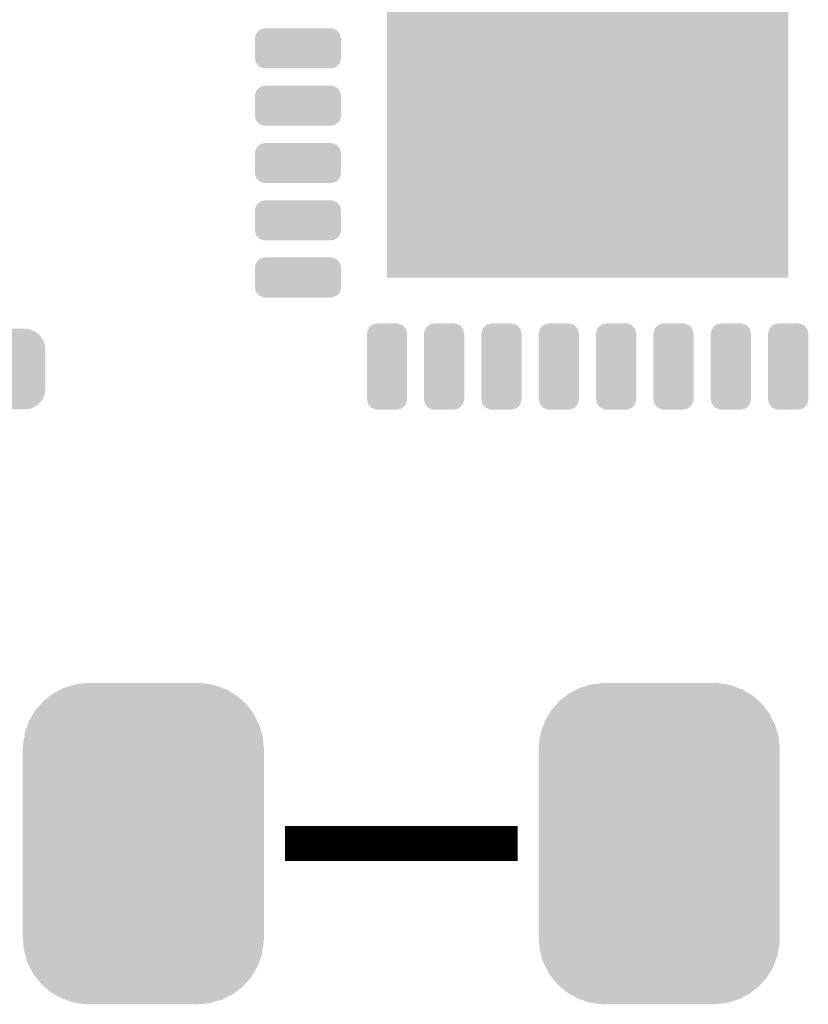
# Model space of a CAD drawing. Extents: x -9 to 122, y -9 to 65.
# Tile 238 of 256: x 80.53 to 87.41, y 38.02 to 46.61. Entities that reach past the tile are written whole.
import ezdxf

# ---------------------------------------------------------------- set-up
doc = ezdxf.new("R2010")
doc.units = 0
doc.layers.get('0').update_dxf_attribs({"linetype": 'CONTINUOUS'})
doc.layers.add('CLICKER_4_FOR_R7FA4M2A_V100_GTO', color=12, linetype='CONTINUOUS')
doc.layers.add('CLICKER_4_FOR_R7FA4M2A_V100_GTS', color=13, linetype='CONTINUOUS')

# ---------------------------------------------------------------- blocks, each defined once
blk = doc.blocks.new('CUSTOM_171')
for points in [[(-0.268438, 0.342124), (-0.233628, 0.347838), (0.2622, 0.342124), (0.247972, 0.347838)], [(-0.233628, 0.347838), (-0.20955, 0.35179), (0.247972, 0.347838), (0.20955, 0.35179)], [(-0.37475, 0.234078), (-0.360486, 0.26887), (0.377262, 0.234078), (0.357822, 0.26887)], [(-0.360486, 0.26887), (-0.34504, 0.286174), (0.357822, 0.26887), (0.348152, 0.286174)], [(-0.34504, 0.286174), (-0.320744, 0.31339), (0.348152, 0.286174), (0.317222, 0.31339)], [(-0.320744, 0.31339), (-0.298526, 0.325596), (0.317222, 0.31339), (0.30335, 0.325596)], [(-0.298526, 0.325596), (-0.268438, 0.342124), (0.30335, 0.325596), (0.2622, 0.342124)], [(-0.38735, 0.17526), (-0.383124, 0.213652), (0.38735, 0.17526), (0.380766, 0.213652)], [(-0.38608, 0.154124), (-0.38735, 0.17526), (0.38608, 0.154124), (0.38735, 0.17526)], [(-0.383124, 0.213652), (-0.37475, 0.234078), (0.380766, 0.213652), (0.377262, 0.234078)], [(-0.38608, -0.154124), (-0.38608, 0.154124), (0.38608, -0.154124), (0.38608, 0.154124)], [(-0.38735, -0.17526), (-0.38608, -0.154124), (0.38735, -0.17526), (0.38608, -0.154124)], [(-0.380764, -0.213652), (-0.38735, -0.17526), (0.383124, -0.213652), (0.38735, -0.17526)], [(-0.377262, -0.234078), (-0.380764, -0.213652), (0.374748, -0.234078), (0.383124, -0.213652)], [(-0.35782, -0.26887), (-0.377262, -0.234078), (0.360486, -0.26887), (0.374748, -0.234078)], [(-0.348152, -0.286174), (-0.35782, -0.26887), (0.345038, -0.286174), (0.360486, -0.26887)], [(-0.31722, -0.31339), (-0.348152, -0.286174), (0.320744, -0.31339), (0.345038, -0.286174)], [(-0.30335, -0.325596), (-0.31722, -0.31339), (0.298524, -0.325596), (0.320744, -0.31339)], [(-0.262198, -0.342124), (-0.30335, -0.325596), (0.268438, -0.342124), (0.298524, -0.325596)], [(-0.247972, -0.347838), (-0.262198, -0.342124), (0.233626, -0.347838), (0.268438, -0.342124)], [(-0.20955, -0.35179), (-0.247972, -0.347838), (0.20955, -0.35179), (0.233626, -0.347838)]]:
    blk.add_solid(points)
blk = doc.blocks.new('CUSTOM_178')
for points in [[(-0.686484, 1.361884), (-0.61263, 1.383258), (0.679626, 1.361884), (0.62109, 1.383258)], [(-0.61263, 1.383258), (-0.582624, 1.391942), (0.62109, 1.383258), (0.568058, 1.391942)], [(-0.582624, 1.391942), (-0.489316, 1.40073), (0.568058, 1.391942), (0.51439, 1.40073)], [(-0.489316, 1.40073), (-0.47498, 1.40208), (0.51439, 1.40073), (0.47498, 1.40208)], [(-0.868502, 1.246906), (-0.811658, 1.290778), (0.864958, 1.246906), (0.815506, 1.290778)], [(-0.811658, 1.290778), (-0.782908, 1.312966), (0.815506, 1.290778), (0.778316, 1.312966)], [(-0.782908, 1.312966), (-0.717456, 1.346172), (0.778316, 1.312966), (0.722654, 1.346172)], [(-0.717456, 1.346172), (-0.686484, 1.361884), (0.722654, 1.346172), (0.679626, 1.361884)], [(-0.940258, 1.166026), (-0.893242, 1.219022), (0.937288, 1.166026), (0.896386, 1.219022)], [(-0.893242, 1.219022), (-0.868502, 1.246906), (0.896386, 1.219022), (0.864958, 1.246906)], [(-0.995652, 1.073174), (-0.959706, 1.133428), (0.993016, 1.073174), (0.962446, 1.133428)], [(-0.959706, 1.133428), (-0.940258, 1.166026), (0.962446, 1.133428), (0.937288, 1.166026)], [(-1.032738, 0.97161), (-1.00886, 1.037004), (1.03029, 0.97161), (1.011364, 1.037004)], [(-1.00886, 1.037004), (-0.995652, 1.073174), (1.011364, 1.037004), (0.993016, 1.073174)], [(-1.039038, 0.933144), (-1.032738, 0.97161), (1.041422, 0.933144), (1.03029, 0.97161)], [(-1.05156, 0.8255), (-1.05021, 0.86491), (1.05156, 0.8255), (1.04785, 0.86491)], [(-1.05021, 0.86491), (-1.039038, 0.933144), (1.04785, 0.86491), (1.041422, 0.933144)], [(-1.05156, -0.8255), (-1.05156, 0.8255), (1.05156, -0.8255), (1.05156, 0.8255)], [(-1.047848, -0.86491), (-1.05156, -0.8255), (1.05021, -0.86491), (1.05156, -0.8255)], [(-1.041422, -0.933144), (-1.047848, -0.86491), (1.039036, -0.933144), (1.05021, -0.86491)], [(-1.030288, -0.97161), (-1.041422, -0.933144), (1.032738, -0.97161), (1.039036, -0.933144)], [(-1.011364, -1.037004), (-1.030288, -0.97161), (1.008858, -1.037004), (1.032738, -0.97161)], [(-0.993014, -1.073174), (-1.011364, -1.037004), (0.995652, -1.073174), (1.008858, -1.037004)], [(-0.962446, -1.133428), (-0.993014, -1.073174), (0.959704, -1.133428), (0.995652, -1.073174)], [(-0.937286, -1.166026), (-0.962446, -1.133428), (0.940258, -1.166026), (0.959704, -1.133428)], [(-0.896386, -1.219022), (-0.937286, -1.166026), (0.89324, -1.219022), (0.940258, -1.166026)], [(-0.864956, -1.246906), (-0.896386, -1.219022), (0.868502, -1.246906), (0.89324, -1.219022)], [(-0.815506, -1.290778), (-0.864956, -1.246906), (0.811656, -1.290778), (0.868502, -1.246906)], [(-0.778314, -1.312966), (-0.815506, -1.290778), (0.782908, -1.312966), (0.811656, -1.290778)], [(-0.722654, -1.346172), (-0.778314, -1.312966), (0.717454, -1.346172), (0.782908, -1.312966)], [(-0.679624, -1.361884), (-0.722654, -1.346172), (0.686484, -1.361884), (0.717454, -1.346172)], [(-0.62109, -1.383258), (-0.679624, -1.361884), (0.612628, -1.383258), (0.686484, -1.361884)], [(-0.568056, -1.391942), (-0.62109, -1.383258), (0.582624, -1.391942), (0.612628, -1.383258)], [(-0.51439, -1.40073), (-0.568056, -1.391942), (0.489314, -1.40073), (0.582624, -1.391942)], [(-0.47498, -1.40208), (-0.51439, -1.40073), (0.47498, -1.40208), (0.489314, -1.40073)]]:
    blk.add_solid(points)
blk = doc.blocks.new('CUSTOM_204')
for points in [[(-0.159832, 0.337072), (-0.13463, 0.359772), (0.157318, 0.337072), (0.137454, 0.359772)], [(-0.13463, 0.359772), (-0.128476, 0.365314), (0.137454, 0.359772), (0.123282, 0.365314)], [(-0.128476, 0.365314), (-0.090634, 0.37514), (0.123282, 0.365314), (0.098152, 0.37514)], [(-0.090634, 0.37514), (-0.08763, 0.37592), (0.098152, 0.37514), (0.08763, 0.37592)], [(-0.17526, 0.28702), (-0.174634, 0.297552), (0.17526, 0.28702), (0.172688, 0.297552)], [(-0.17526, -0.28702), (-0.17526, 0.28702), (0.17526, -0.28702), (0.17526, 0.28702)], [(-0.174634, 0.297552), (-0.163226, 0.328014), (0.172688, 0.297552), (0.165244, 0.328014)], [(-0.163226, 0.328014), (-0.159832, 0.337072), (0.165244, 0.328014), (0.157318, 0.337072)], [(-0.172686, -0.297552), (-0.17526, -0.28702), (0.174634, -0.297552), (0.17526, -0.28702)], [(-0.165244, -0.328014), (-0.172686, -0.297552), (0.163224, -0.328014), (0.174634, -0.297552)], [(-0.157316, -0.337072), (-0.165244, -0.328014), (0.159832, -0.337072), (0.163224, -0.328014)], [(-0.137454, -0.359772), (-0.157316, -0.337072), (0.134628, -0.359772), (0.159832, -0.337072)], [(-0.12328, -0.365314), (-0.137454, -0.359772), (0.128476, -0.365314), (0.134628, -0.359772)], [(-0.098152, -0.37514), (-0.12328, -0.365314), (0.090632, -0.37514), (0.128476, -0.365314)], [(-0.08763, -0.37592), (-0.098152, -0.37514), (0.08763, -0.37592), (0.090632, -0.37514)]]:
    blk.add_solid(points)
blk = doc.blocks.new('CUSTOM_205')
for points in [[(-0.328014, 0.165062), (-0.28883, 0.174634), (0.323114, 0.165062), (0.297558, 0.174634)], [(-0.28883, 0.174634), (-0.28702, 0.175076), (0.297558, 0.174634), (0.290118, 0.175076)], [(-0.28702, 0.175076), (-0.28702, 0.17526), (0.290118, 0.175076), (0.28702, 0.17526)], [(-0.37592, 0.08763), (-0.375146, 0.097974), (0.37592, 0.08763), (0.373236, 0.097974)], [(-0.37592, 0.08636), (-0.37592, 0.08763), (0.37592, 0.08636), (0.37592, 0.08763)], [(-0.37592, -0.08636), (-0.37592, 0.08636), (0.37592, -0.08636), (0.37592, 0.08636)], [(-0.375146, 0.097974), (-0.363218, 0.128474), (0.373236, 0.097974), (0.365318, 0.128474)], [(-0.363218, 0.128474), (-0.359774, 0.137276), (0.365318, 0.128474), (0.357392, 0.137276)], [(-0.359774, 0.137276), (-0.333994, 0.159832), (0.357392, 0.137276), (0.337076, 0.159832)], [(-0.333994, 0.159832), (-0.328014, 0.165062), (0.337076, 0.159832), (0.323114, 0.165062)], [(-0.37592, -0.08763), (-0.37592, -0.08636), (0.37592, -0.08763), (0.37592, -0.08636)], [(-0.373162, -0.09816), (-0.37592, -0.08763), (0.37514, -0.09816), (0.37592, -0.08763)], [(-0.365232, -0.128452), (-0.373162, -0.09816), (0.363292, -0.128452), (0.37514, -0.09816)], [(-0.357084, -0.13746), (-0.365232, -0.128452), (0.35977, -0.13746), (0.363292, -0.128452)], [(-0.336924, -0.15975), (-0.357084, -0.13746), (0.334292, -0.15975), (0.35977, -0.13746)], [(-0.322154, -0.165246), (-0.336924, -0.15975), (0.328012, -0.165246), (0.334292, -0.15975)], [(-0.297376, -0.174468), (-0.322154, -0.165246), (0.290262, -0.174468), (0.328012, -0.165246)], [(-0.28702, -0.175076), (-0.297376, -0.174468), (0.287772, -0.175076), (0.290262, -0.174468)], [(-0.28702, -0.17526), (-0.28702, -0.175076), (0.28702, -0.17526), (0.287772, -0.175076)]]:
    blk.add_solid(points)
blk = doc.blocks.new('SQUARE_206')
blk.add_solid([(1.75133, 1.75133), (1.75133, -1.75133), (-1.75133, 1.75133), (-1.75133, -1.75133)])

msp = doc.modelspace()

# ---------------------------------------------------------------- linework, layer by layer
at = {"layer": 'CLICKER_4_FOR_R7FA4M2A_V100_GTO', "const_width": 0.3048}
msp.add_lwpolyline([(82.83956, 39.4208), (84.87156, 39.4208)], dxfattribs=at)

# ---------------------------------------------------------------- block references
at = {"layer": 'CLICKER_4_FOR_R7FA4M2A_V100_GTS'}
for name, p in [('SQUARE_206', (85.48116, 46.11116)), ('CUSTOM_205', (82.95386, 46.36008)), ('CUSTOM_205', (82.95386, 45.8597)), ('CUSTOM_205', (82.95386, 45.35932)), ('CUSTOM_205', (82.95386, 44.85894)), ('CUSTOM_205', (82.95386, 44.3611)), ('CUSTOM_171', (80.36306, 43.561)), ('CUSTOM_204', (83.7311, 43.58386)), ('CUSTOM_204', (84.22894, 43.58386)), ('CUSTOM_204', (84.72932, 43.58386)), ('CUSTOM_204', (85.2297, 43.58386)), ('CUSTOM_204', (85.73008, 43.58386)), ('CUSTOM_204', (86.23046, 43.58386)), ('CUSTOM_204', (86.73084, 43.58386)), ('CUSTOM_204', (87.23122, 43.58386)), ('CUSTOM_178', (81.60512, 39.4208)), ('CUSTOM_178', (86.106, 39.4208))]:
    msp.add_blockref(name, p, dxfattribs=at)

doc.saveas('drawing.dxf')
